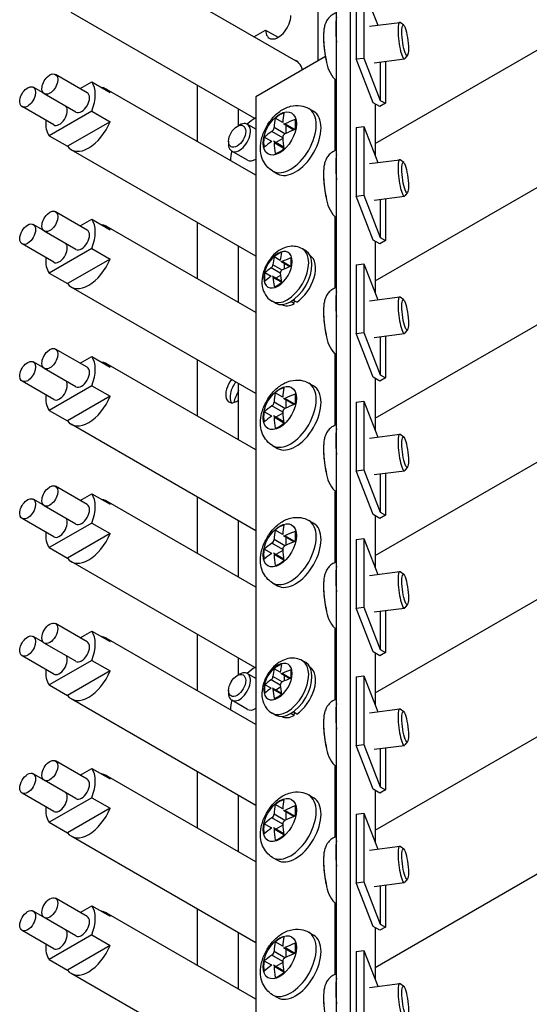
# Model space of a CAD drawing. Header units: inches. Extents: x 0 to 44.1, y 0 to 28.2.
# Tile 15 of 25: x 30.7 to 32.7, y 16.4 to 20.2. Entities that reach past the tile are written whole.
import ezdxf

# ---------------------------------------------------------------- set-up
doc = ezdxf.new("R2010")
doc.units = ezdxf.units.IN
doc.header["$LTSCALE"] = 0.5
doc.header["$MEASUREMENT"] = 0
doc.layers.add('AM_VIS', color=7, linetype='Continuous', lineweight=30)

msp = doc.modelspace()

# ---------------------------------------------------------------- linework, layer by layer
at = {"layer": 'AM_VIS', "color": 31}
for p, q in [((31.9651, 15.8557), (31.9651, 21.4819)), ((31.9103, 15.8486), (31.9103, 21.4748)), ((32.0607, 19.9101), (32.0607, 19.7074)), ((32.0607, 19.3743), (32.0607, 19.1716)), ((32.0607, 18.8385), (32.0607, 18.6357)), ((32.0607, 18.3027), (32.0607, 18.0999)), ((32.0607, 17.7668), (32.0607, 17.5641)), ((32.0607, 17.231), (32.0607, 17.0283)), ((32.0607, 16.6952), (32.0607, 16.4924))]:
    msp.add_line(p, q, dxfattribs=at)
at = {"layer": 'AM_VIS', "color": 132}
for p, q in [((31.7616, 20.071), (31.0123, 20.5036)), ((31.5919, 19.8532), (30.8756, 20.2668)), ((32.039, 20.2126), (32.1564, 20.2278)), ((32.172, 20.2164), (32.1589, 20.2269)), ((32.187, 20.1004), (32.177, 20.0869)), ((32.0574, 20.0703), (32.1748, 20.0854)), ((30.938, 19.9533), (30.8143, 20.0248)), ((30.9104, 19.9693), (30.9559, 19.9955)), ((30.9559, 19.9955), (31.027, 19.9545)), ((30.7666, 19.9523), (30.7276, 19.9748)), ((30.8942, 19.8776), (30.7705, 19.949)), ((31.5954, 19.6311), (31.0123, 19.9678)), ((30.8076, 19.8275), (30.6839, 19.899)), ((30.9559, 19.8812), (30.7898, 19.7853)), ((30.9559, 19.8812), (31.027, 19.8401)), ((31.8017, 19.8919), (31.8206, 19.881)), ((31.027, 19.8401), (30.8609, 19.7443)), ((31.7006, 19.8372), (31.6713, 19.8541)), ((31.7435, 19.8078), (31.7028, 19.8313)), ((31.7477, 19.8094), (31.7091, 19.8318)), ((31.7006, 19.7778), (31.6581, 19.8023)), ((31.7091, 19.7925), (31.6666, 19.817)), ((31.7121, 19.8259), (31.7121, 19.794)), ((30.7898, 19.7853), (30.8609, 19.7443)), ((31.6576, 19.7628), (31.6283, 19.7797)), ((31.7045, 19.7403), (31.6638, 19.7638)), ((31.7052, 19.7358), (31.6666, 19.7581)), ((31.7008, 19.7744), (31.6731, 19.7584)), ((31.5954, 19.3154), (30.8756, 19.731)), ((32.039, 19.6768), (32.1564, 19.6919)), ((32.172, 19.6806), (32.1589, 19.6911)), ((31.6608, 19.6479), (31.6797, 19.637)), ((32.187, 19.5645), (32.177, 19.5511)), ((32.0574, 19.5344), (32.1748, 19.5496)), ((30.938, 19.4175), (30.8143, 19.489)), ((30.9104, 19.4335), (30.9559, 19.4597)), ((30.9559, 19.4597), (31.027, 19.4186)), ((30.7666, 19.4165), (30.7276, 19.4389)), ((30.8942, 19.3417), (30.7705, 19.4132)), ((31.5954, 19.0953), (31.0123, 19.4319)), ((30.8076, 19.2917), (30.6839, 19.3632)), ((30.9559, 19.3454), (30.7898, 19.2495)), ((30.9559, 19.3454), (31.027, 19.3043)), ((31.027, 19.3043), (30.8609, 19.2084)), ((30.7898, 19.2495), (30.8609, 19.2084)), ((31.5954, 18.7795), (30.8756, 19.1951)), ((32.039, 19.1409), (32.1564, 19.1561)), ((32.172, 19.1448), (32.1589, 19.1552)), ((32.187, 19.0287), (32.177, 19.0153)), ((32.0574, 18.9986), (32.1748, 19.0138)), ((30.938, 18.8817), (30.8143, 18.9531)), ((30.9104, 18.8976), (30.9559, 18.9239)), ((30.9559, 18.9239), (31.027, 18.8828)), ((30.7666, 18.8806), (30.7276, 18.9031)), ((30.8942, 18.8059), (30.7705, 18.8773)), ((31.5954, 18.5594), (31.0123, 18.8961)), ((30.8076, 18.7559), (30.6839, 18.8273)), ((30.9559, 18.8096), (30.7898, 18.7137)), ((30.9559, 18.8096), (31.027, 18.7685)), ((31.8017, 18.8202), (31.8206, 18.8093)), ((31.027, 18.7685), (30.8609, 18.6726)), ((31.7006, 18.7655), (31.6713, 18.7825)), ((31.7435, 18.7361), (31.7028, 18.7597)), ((31.7477, 18.7378), (31.7091, 18.7601)), ((31.7121, 18.7543), (31.7121, 18.7223)), ((30.7898, 18.7137), (30.8609, 18.6726)), ((31.7006, 18.7061), (31.6581, 18.7307)), ((31.7091, 18.7208), (31.6666, 18.7454)), ((31.6576, 18.6911), (31.6283, 18.708)), ((31.7045, 18.6686), (31.6638, 18.6922)), ((31.7052, 18.6642), (31.6666, 18.6865)), ((31.7008, 18.7027), (31.6731, 18.6868)), ((31.5954, 18.2437), (30.8756, 18.6593)), ((32.039, 18.6051), (32.1564, 18.6203)), ((32.172, 18.6089), (32.1589, 18.6194)), ((31.6608, 18.5762), (31.6797, 18.5653)), ((32.187, 18.4929), (32.177, 18.4794)), ((32.0574, 18.4628), (32.1748, 18.478)), ((30.938, 18.3459), (30.8143, 18.4173)), ((30.9104, 18.3618), (30.9559, 18.3881)), ((30.9559, 18.3881), (31.027, 18.347)), ((30.7666, 18.3448), (30.7276, 18.3673)), ((30.8942, 18.2701), (30.7705, 18.3415)), ((31.5954, 18.0236), (31.0123, 18.3603)), ((30.8076, 18.2201), (30.6839, 18.2915)), ((30.9559, 18.2738), (30.7898, 18.1779)), ((30.9559, 18.2738), (31.027, 18.2327)), ((31.8017, 18.2844), (31.8206, 18.2735)), ((31.027, 18.2327), (30.8609, 18.1368)), ((31.7006, 18.2297), (31.6713, 18.2466)), ((31.7435, 18.2003), (31.7028, 18.2239)), ((31.7477, 18.202), (31.7091, 18.2243)), ((31.7121, 18.2184), (31.7121, 18.1865)), ((30.7898, 18.1779), (30.8609, 18.1368)), ((31.7006, 18.1703), (31.6581, 18.1948)), ((31.7091, 18.185), (31.6666, 18.2096)), ((31.6576, 18.1553), (31.6283, 18.1722)), ((31.7045, 18.1328), (31.6638, 18.1563)), ((31.7052, 18.1284), (31.6666, 18.1507)), ((31.7008, 18.1669), (31.6731, 18.1509)), ((31.5919, 17.7099), (30.8756, 18.1235)), ((32.039, 18.0693), (32.1564, 18.0845)), ((32.172, 18.0731), (32.1589, 18.0836)), ((31.6608, 18.0404), (31.6797, 18.0295)), ((32.187, 17.9571), (32.177, 17.9436)), ((32.0574, 17.927), (32.1748, 17.9421)), ((30.938, 17.81), (30.8143, 17.8815)), ((30.7666, 17.809), (30.7276, 17.8315)), ((30.9104, 17.826), (30.9559, 17.8522)), ((30.9559, 17.8522), (31.027, 17.8112)), ((30.8942, 17.7343), (30.7705, 17.8057)), ((31.5954, 17.4878), (31.0123, 17.8245)), ((30.8076, 17.6842), (30.6839, 17.7557)), ((30.9559, 17.7379), (30.7898, 17.642)), ((30.9559, 17.7379), (31.027, 17.6968)), ((31.027, 17.6968), (30.8609, 17.601)), ((30.7898, 17.642), (30.8609, 17.601)), ((31.5954, 17.1721), (30.8756, 17.5877)), ((32.039, 17.5335), (32.1564, 17.5486)), ((32.172, 17.5373), (32.1589, 17.5478)), ((32.187, 17.4212), (32.177, 17.4078)), ((32.0574, 17.3911), (32.1748, 17.4063)), ((30.938, 17.2742), (30.8143, 17.3456)), ((30.7666, 17.2732), (30.7276, 17.2956)), ((30.9104, 17.2902), (30.9559, 17.3164)), ((30.9559, 17.3164), (31.027, 17.2753)), ((30.8942, 17.1984), (30.7705, 17.2699)), ((31.5954, 16.952), (31.0123, 17.2886)), ((30.8076, 17.1484), (30.6839, 17.2199)), ((30.9559, 17.2021), (30.7898, 17.1062)), ((30.9559, 17.2021), (31.027, 17.161)), ((31.8017, 17.2127), (31.8206, 17.2018)), ((31.027, 17.161), (30.8609, 17.0651)), ((31.7006, 17.1581), (31.6713, 17.175)), ((31.7435, 17.1287), (31.7028, 17.1522)), ((31.7477, 17.1303), (31.7091, 17.1526)), ((31.7121, 17.1468), (31.7121, 17.1149)), ((30.7898, 17.1062), (30.8609, 17.0651)), ((31.6576, 17.0836), (31.6283, 17.1005)), ((31.7006, 17.0986), (31.6581, 17.1232)), ((31.7091, 17.1134), (31.6666, 17.1379)), ((31.7045, 17.0611), (31.6638, 17.0847)), ((31.7052, 17.0567), (31.6666, 17.079)), ((31.7008, 17.0952), (31.6731, 17.0793)), ((31.5954, 16.6362), (30.8756, 17.0518)), ((32.039, 16.9976), (32.1564, 17.0128)), ((32.172, 17.0015), (32.1589, 17.0119)), ((31.6608, 16.9687), (31.6797, 16.9578)), ((32.0574, 16.8553), (32.1748, 16.8705)), ((32.187, 16.8854), (32.177, 16.872)), ((30.938, 16.7384), (30.8143, 16.8098)), ((30.7666, 16.7373), (30.7276, 16.7598)), ((30.9104, 16.7543), (30.9559, 16.7806)), ((30.9559, 16.7806), (31.027, 16.7395)), ((30.8942, 16.6626), (30.7705, 16.734)), ((31.5954, 16.4161), (31.0123, 16.7528)), ((30.8076, 16.6126), (30.6839, 16.684)), ((30.9559, 16.6663), (30.7898, 16.5704)), ((30.9559, 16.6663), (31.027, 16.6252)), ((31.7006, 16.6222), (31.6713, 16.6392)), ((31.8017, 16.6769), (31.8206, 16.666)), ((31.027, 16.6252), (30.8609, 16.5293)), ((31.7091, 16.5775), (31.6666, 16.6021)), ((31.7435, 16.5928), (31.7028, 16.6164)), ((31.7477, 16.5945), (31.7091, 16.6168)), ((31.7121, 16.611), (31.7121, 16.579)), ((30.7898, 16.5704), (30.8609, 16.5293)), ((31.6576, 16.5478), (31.6283, 16.5647)), ((31.7006, 16.5628), (31.6581, 16.5874)), ((31.7045, 16.5253), (31.6638, 16.5489)), ((31.7052, 16.5209), (31.6666, 16.5432)), ((31.7008, 16.5594), (31.6731, 16.5434)), ((31.5919, 16.1025), (30.8756, 16.516)), ((32.039, 16.4618), (32.1564, 16.477)), ((32.172, 16.4656), (32.1589, 16.4761)), ((31.6608, 16.4329), (31.6797, 16.422))]:
    msp.add_line(p, q, dxfattribs=at)
at = {"layer": 'AM_VIS', "color": 171}
for p, q in [((31.9873, 20.3529), (31.9873, 20.085)), ((32.0166, 20.3567), (32.0709, 20.2167)), ((32.0166, 20.3567), (32.0166, 20.0888)), ((32.0607, 19.7547), (32.7102, 20.1297)), ((32.0607, 19.7547), (32.7102, 20.1297)), ((31.9873, 20.085), (32.0166, 20.0888)), ((32.0535, 19.9143), (31.9873, 20.085)), ((32.0166, 20.0888), (32.0807, 19.9235)), ((32.0807, 20.0733), (32.0807, 19.9235)), ((32.101, 20.0759), (32.101, 19.9119)), ((32.0793, 19.8994), (32.0535, 19.9143)), ((32.101, 19.9119), (32.0793, 19.8994)), ((32.0807, 19.9235), (32.101, 19.9119)), ((31.9873, 19.8171), (32.0166, 19.8209)), ((31.9873, 19.8171), (31.9873, 19.5492)), ((32.0166, 19.8209), (32.0709, 19.6809)), ((32.0166, 19.8209), (32.0166, 19.553)), ((32.0607, 19.2188), (32.7102, 19.5938)), ((31.9873, 19.5492), (32.0166, 19.553)), ((32.0535, 19.3784), (31.9873, 19.5492)), ((32.0166, 19.553), (32.0807, 19.3877)), ((32.0807, 19.5375), (32.0807, 19.3877)), ((32.101, 19.5401), (32.101, 19.376)), ((32.0793, 19.3635), (32.0535, 19.3784)), ((32.101, 19.376), (32.0793, 19.3635)), ((32.0807, 19.3877), (32.101, 19.376))]:
    msp.add_line(p, q, dxfattribs=at)
at = {"layer": 'AM_VIS', "color": 161}
for p, q in [((31.8376, 20.3157), (31.8376, 20.0774)), ((31.5877, 20.1714), (31.6338, 20.198)), ((31.6338, 20.198), (31.683, 20.1696)), ((31.5283, 19.8252), (31.5283, 19.89)), ((31.5283, 19.134), (31.5283, 19.3541)), ((31.79, 19.3365), (31.7771, 19.344)), ((31.691, 19.2989), (31.667, 19.3128)), ((31.7275, 19.274), (31.6928, 19.294)), ((31.731, 19.2753), (31.6981, 19.2944)), ((31.6909, 19.2491), (31.6553, 19.2697)), ((31.6981, 19.2614), (31.6624, 19.282)), ((31.7059, 19.2864), (31.7059, 19.2651)), ((31.655, 19.2365), (31.6309, 19.2504)), ((31.6948, 19.2174), (31.6601, 19.2374)), ((31.6954, 19.2136), (31.6624, 19.2326)), ((31.6917, 19.2405), (31.6732, 19.2298)), ((31.6719, 19.1319), (31.6589, 19.1394)), ((31.5283, 18.5982), (31.5283, 18.8183)), ((31.5283, 18.0624), (31.5283, 18.2825)), ((31.5283, 17.6819), (31.5283, 17.7467)), ((31.79, 17.729), (31.7771, 17.7365)), ((31.691, 17.6914), (31.667, 17.7053)), ((31.7275, 17.6665), (31.6928, 17.6865)), ((31.731, 17.6678), (31.6981, 17.6869)), ((31.7059, 17.679), (31.7059, 17.6576)), ((31.655, 17.629), (31.6309, 17.6429)), ((31.6909, 17.6416), (31.6553, 17.6622)), ((31.6981, 17.654), (31.6624, 17.6745)), ((31.6948, 17.6099), (31.6601, 17.6299)), ((31.6954, 17.6061), (31.6624, 17.6251)), ((31.6917, 17.633), (31.6732, 17.6223)), ((31.6719, 17.5244), (31.6589, 17.5319)), ((31.5283, 16.9907), (31.5283, 17.2108)), ((31.5283, 16.4549), (31.5283, 16.675))]:
    msp.add_line(p, q, dxfattribs=at)
at = {"layer": 'AM_VIS', "color": 52}
for p, q in [((31.8667, 20.0942), (31.5954, 19.9376)), ((31.9048, 19.7272), (31.9048, 20.0035)), ((31.5954, 19.9376), (31.5954, 15.1151)), ((31.9048, 19.1913), (31.9048, 19.4676)), ((31.9048, 18.6555), (31.9048, 18.9318)), ((31.9048, 18.1197), (31.9048, 18.396)), ((31.9048, 17.5839), (31.9048, 17.8602)), ((31.9048, 17.048), (31.9048, 17.3243)), ((31.9048, 16.5122), (31.9048, 16.7885))]:
    msp.add_line(p, q, dxfattribs=at)
at = {"layer": 'AM_VIS', "color": 203}
for p, q in [((31.3678, 19.7625), (31.3678, 19.9826)), ((31.5954, 19.8109), (31.5619, 19.8302)), ((31.5225, 19.8219), (31.5317, 19.8272)), ((31.4891, 19.764), (31.4891, 19.7533)), ((31.5631, 19.6901), (31.5016, 19.7256)), ((31.3678, 19.2267), (31.3678, 19.4468)), ((31.3678, 18.6909), (31.3678, 18.911)), ((31.3678, 18.1551), (31.3678, 18.3751)), ((31.3678, 17.6192), (31.3678, 17.8393)), ((31.5225, 17.6786), (31.5317, 17.6839)), ((31.5954, 17.6675), (31.5619, 17.6869)), ((31.4891, 17.6207), (31.4891, 17.61)), ((31.5631, 17.5468), (31.5016, 17.5823)), ((31.3678, 17.0834), (31.3678, 17.3035)), ((31.3678, 16.5476), (31.3678, 16.7677))]:
    msp.add_line(p, q, dxfattribs=at)
at = {"layer": 'AM_VIS', "color": 33}
for p, q in [((31.5932, 19.854), (31.5954, 19.8553)), ((31.5946, 19.6316), (31.5954, 19.632)), ((31.5932, 17.7107), (31.5954, 17.712)), ((31.5946, 17.4883), (31.5954, 17.4887))]:
    msp.add_line(p, q, dxfattribs=at)
at = {"layer": 'AM_VIS', "color": 181}
for p, q in [((32.0607, 19.2188), (32.7102, 19.5938)), ((31.9873, 19.2813), (32.0166, 19.2851)), ((31.9873, 19.2813), (31.9873, 19.0134)), ((32.0166, 19.2851), (32.0709, 19.1451)), ((32.0166, 19.2851), (32.0166, 19.0172)), ((32.0607, 18.683), (32.7102, 19.058)), ((32.0607, 18.683), (32.7102, 19.058)), ((31.9873, 19.0134), (32.0166, 19.0172)), ((32.0535, 18.8426), (31.9873, 19.0134)), ((32.0166, 19.0172), (32.0807, 18.8519)), ((32.0807, 19.0016), (32.0807, 18.8519)), ((32.101, 19.0042), (32.101, 18.8402)), ((32.0793, 18.8277), (32.0535, 18.8426)), ((32.101, 18.8402), (32.0793, 18.8277)), ((32.0807, 18.8519), (32.101, 18.8402)), ((31.9873, 18.7454), (32.0166, 18.7492)), ((31.9873, 18.7454), (31.9873, 18.4775)), ((32.0166, 18.7492), (32.0709, 18.6092)), ((32.0166, 18.7492), (32.0166, 18.4813)), ((32.0607, 18.1472), (32.7102, 18.5222)), ((32.0607, 18.1472), (32.7102, 18.5222)), ((31.9873, 18.4775), (32.0166, 18.4813)), ((32.0535, 18.3068), (31.9873, 18.4775)), ((32.0166, 18.4813), (32.0807, 18.3161)), ((32.0807, 18.4658), (32.0807, 18.3161)), ((32.101, 18.4684), (32.101, 18.3044)), ((32.0793, 18.2919), (32.0535, 18.3068)), ((32.101, 18.3044), (32.0793, 18.2919)), ((32.0807, 18.3161), (32.101, 18.3044)), ((31.9873, 18.2096), (32.0166, 18.2134)), ((31.9873, 18.2096), (31.9873, 17.9417)), ((32.0166, 18.2134), (32.0709, 18.0734)), ((32.0166, 18.2134), (32.0166, 17.9455)), ((32.0607, 17.6113), (32.7102, 17.9864)), ((31.9873, 17.9417), (32.0166, 17.9455)), ((32.0166, 17.9455), (32.0807, 17.7802)), ((32.0535, 17.771), (31.9873, 17.9417)), ((32.0807, 17.93), (32.0807, 17.7802)), ((32.101, 17.9326), (32.101, 17.7686)), ((32.0793, 17.7561), (32.0535, 17.771)), ((32.101, 17.7686), (32.0793, 17.7561)), ((32.0807, 17.7802), (32.101, 17.7686))]:
    msp.add_line(p, q, dxfattribs=at)
at = {"layer": 'AM_VIS', "color": 73}
for p, q in [((31.7453, 19.1302), (31.7316, 19.1381)), ((31.7549, 19.1357), (31.7406, 19.144)), ((31.7453, 19.1302), (31.7459, 19.1409)), ((31.7453, 17.5227), (31.7316, 17.5306)), ((31.7549, 17.5282), (31.7406, 17.5365)), ((31.7453, 17.5227), (31.7459, 17.5334))]:
    msp.add_line(p, q, dxfattribs=at)
at = {"layer": 'AM_VIS', "color": 201}
for p, q in [((32.0607, 17.6113), (32.7102, 17.9864)), ((31.9873, 17.6738), (32.0166, 17.6776)), ((32.0166, 17.6776), (32.0709, 17.5376)), ((32.0166, 17.6776), (32.0166, 17.4097)), ((31.9873, 17.6738), (31.9873, 17.4059)), ((32.0607, 17.0755), (32.7102, 17.4505)), ((32.0607, 17.0755), (32.7102, 17.4505)), ((31.9873, 17.4059), (32.0166, 17.4097)), ((32.0166, 17.4097), (32.0807, 17.2444)), ((32.0535, 17.2351), (31.9873, 17.4059)), ((32.0807, 17.3942), (32.0807, 17.2444)), ((32.101, 17.3968), (32.101, 17.2327)), ((32.0793, 17.2202), (32.0535, 17.2351)), ((32.101, 17.2327), (32.0793, 17.2202)), ((32.0807, 17.2444), (32.101, 17.2327)), ((31.9873, 17.138), (32.0166, 17.1418)), ((32.0166, 17.1418), (32.0709, 17.0018)), ((32.0166, 17.1418), (32.0166, 16.8739)), ((31.9873, 17.138), (31.9873, 16.8701)), ((32.0607, 16.5397), (32.7102, 16.9147)), ((32.0607, 16.5397), (32.7102, 16.9147)), ((31.9873, 16.8701), (32.0166, 16.8739)), ((32.0535, 16.6993), (31.9873, 16.8701)), ((32.0166, 16.8739), (32.0807, 16.7086)), ((32.0807, 16.8583), (32.0807, 16.7086)), ((32.101, 16.8609), (32.101, 16.6969)), ((32.0793, 16.6844), (32.0535, 16.6993)), ((32.101, 16.6969), (32.0793, 16.6844)), ((32.0807, 16.7086), (32.101, 16.6969)), ((31.9873, 16.6021), (32.0166, 16.6059)), ((31.9873, 16.6021), (31.9873, 16.3342)), ((32.0166, 16.6059), (32.0709, 16.4659)), ((32.0166, 16.6059), (32.0166, 16.338))]:
    msp.add_line(p, q, dxfattribs=at)
at = {"layer": 'AM_VIS', "color": 132}
for centre, radius, start, end in [((32.3057, 20.1747), 0.4463, 181.2639, 182.4203), ((32.3057, 20.1747), 0.4463, 183.7836, 193.4691), ((31.9941, 20.0905), 0.124, 189.1694, 227.5046), ((31.6447, 19.8199), 0.0221, 307.3443, 352.6557), ((31.717, 19.7781), 0.0165, 118.9316, 181.0684), ((32.3057, 19.6389), 0.4463, 181.2639, 182.4203), ((32.3057, 19.6389), 0.4463, 183.7836, 193.4691), ((31.9941, 19.5547), 0.124, 189.1694, 227.5046), ((32.3057, 19.1031), 0.4463, 181.2639, 182.4203), ((32.3057, 19.1031), 0.4463, 183.7836, 193.4691), ((31.9941, 19.0189), 0.124, 189.1694, 227.5046), ((31.6447, 18.7482), 0.0221, 307.3443, 352.6557), ((31.717, 18.7064), 0.0165, 118.9316, 181.0684), ((32.3057, 18.5672), 0.4463, 181.2639, 182.4203), ((32.3057, 18.5672), 0.4463, 183.7836, 193.4691), ((31.9941, 18.4831), 0.124, 189.1694, 227.5046), ((31.6447, 18.2124), 0.0221, 307.3443, 352.6557), ((31.717, 18.1706), 0.0165, 118.9316, 181.0684), ((32.3057, 18.0314), 0.4463, 181.2639, 182.4203), ((32.3057, 18.0314), 0.4463, 183.7836, 193.4691), ((31.9941, 17.9472), 0.124, 189.1694, 227.5046), ((32.3057, 17.4956), 0.4463, 181.2639, 182.4203), ((32.3057, 17.4956), 0.4463, 183.7836, 193.4691), ((31.9941, 17.4114), 0.124, 189.1694, 227.5046), ((31.6447, 17.1407), 0.0221, 307.3443, 352.6557), ((31.717, 17.0989), 0.0165, 118.9316, 181.0684), ((32.3057, 16.9598), 0.4463, 181.2639, 182.4203), ((32.3057, 16.9598), 0.4463, 183.7836, 193.4691), ((31.9941, 16.8756), 0.124, 189.1694, 227.5046), ((31.6447, 16.6049), 0.0221, 307.3443, 352.6557), ((31.717, 16.5631), 0.0165, 118.9316, 181.0684), ((32.3057, 16.4239), 0.4463, 181.2639, 182.4203)]:
    msp.add_arc(centre, radius, start, end, dxfattribs=at)
at = {"layer": 'AM_VIS', "color": 161}
for centre, radius, start, end in [((31.6436, 19.2846), 0.019, 307.9516, 352.0484), ((31.7045, 19.2495), 0.0136, 118.3467, 181.6533), ((31.6436, 17.6772), 0.019, 307.9516, 352.0484), ((31.7045, 17.642), 0.0136, 118.3467, 181.6533)]:
    msp.add_arc(centre, radius, start, end, dxfattribs=at)
for centre, major_axis, start_param, end_param in [((31.683, 20.2264), (0.0348, 0.0602), 2.356194, 5.497787), ((31.683, 19.9585), (0.0691, 0.1197), 5.762973, 6.432158), ((31.6819, 19.2625), (0.0391, 0.0677), 5.497787, 11.780972), ((31.718, 19.2417), (0.0591, 0.1023), 3.141593, 6.283185), ((31.6812, 19.2629), (0.037, 0.064), 0.509172, 1.061625), ((31.7309, 19.2342), (0.0591, 0.1023), 3.141593, 6.283185), ((31.9215, 19.1406), (0.1638, -0.2836), 3.708089, 3.834521), ((31.893, 19.1242), (0.1638, -0.2836), 3.708089, 3.834521), ((31.9073, 19.1489), (0.3275, 0), 2.137292, 2.263725), ((31.6812, 19.2629), (0.037, 0.064), 5.221561, 5.774014), ((31.9073, 19.1489), (0.3275, 0), 2.448664, 2.575097), ((31.9073, 19.116), (0.3275, 0), 2.137292, 2.263725), ((31.6812, 19.2629), (0.037, 0.064), 2.079968, 2.632421), ((31.9073, 19.116), (0.3275, 0), 2.448664, 2.575097), ((31.893, 19.1242), (0.1638, -0.2836), 4.01946, 4.145893), ((31.9215, 19.1406), (0.1638, -0.2836), 4.01946, 4.145893), ((31.6812, 19.2629), (0.037, 0.064), 3.650764, 4.203217), ((31.6819, 17.655), (0.0391, 0.0677), 5.497787, 11.780972), ((31.718, 17.6342), (0.0591, 0.1023), 3.141593, 6.283185), ((31.6812, 17.6554), (0.037, 0.064), 0.509172, 1.061625), ((31.7309, 17.6267), (0.0591, 0.1023), 3.141593, 6.283185), ((31.9215, 17.5332), (0.1638, -0.2836), 3.708089, 3.834521), ((31.893, 17.5167), (0.1638, -0.2836), 3.708089, 3.834521), ((31.9073, 17.5414), (0.3275, 0), 2.137292, 2.263725), ((31.6812, 17.6554), (0.037, 0.064), 5.221561, 5.774014), ((31.6812, 17.6554), (0.037, 0.064), 2.079968, 2.632421), ((31.9073, 17.5414), (0.3275, 0), 2.448664, 2.575097), ((31.9215, 17.5332), (0.1638, -0.2836), 4.01946, 4.145893), ((31.9073, 17.5085), (0.3275, 0), 2.137292, 2.263725), ((31.9073, 17.5085), (0.3275, 0), 2.448664, 2.575097), ((31.893, 17.5167), (0.1638, -0.2836), 4.01946, 4.145893), ((31.6812, 17.6554), (0.037, 0.064), 3.650764, 4.203217)]:
    msp.add_ellipse(centre, major_axis=major_axis, ratio=0.57735, start_param=start_param, end_param=end_param, dxfattribs=at)
at = {"layer": 'AM_VIS', "color": 132}
for centre, major_axis, ratio, start_param, end_param in [((31.9381, 20.1272), (0.0181, -0.1397), 0.178415, 3.637181, 4.533482), ((32.1656, 20.1566), (0.0092, -0.0712), 0.178415, 2.95926, 6.465518), ((32.1776, 20.1581), (0.0076, -0.059), 0.178415, 5.656128, 11.939313), ((31.8796, 20.1196), (0.0118, -0.0915), 0.178415, 4.172519, 5.252259), ((31.8788, 20.1195), (0.0113, -0.0874), 0.178415, 4.260761, 4.361558), ((30.7924, 19.9869), (0.0219, 0.0379), 0.57735, 2.356194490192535, 8.63937979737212), ((30.8728, 19.8904), (0.0684, 0.1184), 0.57735, 4.960276, 6.035299), ((30.7058, 19.9369), (0.0219, 0.0379), 0.57735, 2.356194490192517, 8.639379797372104), ((30.9161, 19.9154), (0.0219, 0.0379), 0.57735, 3.141593, 6.283185), ((30.944, 19.8494), (0.0684, 0.1184), 0.57735, 6.035299, 6.531072), ((30.8295, 19.8654), (0.0219, 0.0379), 0.57735, 3.141593, 6.082343), ((31.6889, 19.7943), (0.0461, 0.0799), 0.57735, 2.356194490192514, 8.639379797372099), ((31.7313, 19.7699), (0.0704, 0.122), 0.57735, 3.141593, 6.283185), ((31.6883, 19.7947), (0.0441, 0.0763), 0.57735, 0.509172, 1.061625), ((31.7501, 19.759), (0.0704, 0.122), 0.57735, 3.141593, 6.283185), ((32.0146, 19.6259), (0.2228, -0.3859), 0.57735, 3.735477, 3.845965), ((30.8728, 19.8904), (0.0684, 0.1184), 0.57735, 2.261116, 2.893706), ((30.944, 19.8494), (0.0684, 0.1184), 0.57735, 2.893706, 4.960276), ((31.9806, 19.6063), (0.2228, -0.3859), 0.57735, 3.735477, 3.845965), ((31.9976, 19.6357), (0.4456, 0), 0.57735, 2.164681, 2.275169), ((31.6883, 19.7947), (0.0441, 0.0763), 0.57735, 5.221561, 5.774014), ((31.9976, 19.6357), (0.4456, 0), 0.57735, 2.43722, 2.547708), ((31.9976, 19.5965), (0.4456, 0), 0.57735, 2.164681, 2.275169), ((31.6883, 19.7947), (0.0441, 0.0763), 0.57735, 2.079968, 2.632421), ((31.9976, 19.5965), (0.4456, 0), 0.57735, 2.43722, 2.547708), ((31.9806, 19.6063), (0.2228, -0.3859), 0.57735, 4.008016, 4.118505), ((32.0146, 19.6259), (0.2228, -0.3859), 0.57735, 4.008016, 4.118505), ((31.6883, 19.7947), (0.0441, 0.0763), 0.57735, 3.650764, 4.203217), ((31.9381, 19.5914), (0.0181, -0.1397), 0.178415, 3.637181, 4.533482), ((32.1656, 19.6208), (0.0092, -0.0712), 0.178415, 2.95926, 6.465518), ((32.1776, 19.6223), (0.0076, -0.059), 0.178415, 5.656128, 11.939313), ((31.8796, 19.5838), (0.0118, -0.0915), 0.178415, 4.172519, 5.252259), ((31.8788, 19.5837), (0.0113, -0.0874), 0.178415, 4.260761, 4.361558), ((30.7924, 19.4511), (0.0219, 0.0379), 0.57735, 2.356194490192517, 8.639379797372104), ((30.7058, 19.4011), (0.0219, 0.0379), 0.57735, 2.356194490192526, 8.639379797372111), ((30.8728, 19.3546), (0.0684, 0.1184), 0.57735, 4.960276, 6.035299), ((30.9161, 19.3796), (0.0219, 0.0379), 0.57735, 3.141593, 6.283185), ((30.944, 19.3135), (0.0684, 0.1184), 0.57735, 6.035299, 6.531072), ((30.8295, 19.3296), (0.0219, 0.0379), 0.57735, 3.141593, 6.082343), ((30.8728, 19.3546), (0.0684, 0.1184), 0.57735, 2.261116, 2.893706), ((30.944, 19.3135), (0.0684, 0.1184), 0.57735, 2.893706, 4.960276), ((31.9381, 19.0555), (0.0181, -0.1397), 0.178415, 3.637181, 4.533482), ((32.1656, 19.085), (0.0092, -0.0712), 0.178415, 2.95926, 6.465518), ((32.1776, 19.0865), (0.0076, -0.059), 0.178415, 5.656128, 11.939313), ((31.8796, 19.048), (0.0118, -0.0915), 0.178415, 4.172519, 5.252259), ((31.8788, 19.0479), (0.0113, -0.0874), 0.178415, 4.260761, 4.361558), ((30.7924, 18.9152), (0.0219, 0.0379), 0.57735, 2.356194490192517, 8.639379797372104), ((30.7058, 18.8652), (0.0219, 0.0379), 0.57735, 2.356194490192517, 8.639379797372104), ((30.8728, 18.8188), (0.0684, 0.1184), 0.57735, 4.960276, 6.035299), ((30.9161, 18.8438), (0.0219, 0.0379), 0.57735, 3.141593, 6.283185), ((30.944, 18.7777), (0.0684, 0.1184), 0.57735, 6.035299, 6.531072), ((30.8295, 18.7938), (0.0219, 0.0379), 0.57735, 3.141593, 6.082343), ((31.6889, 18.7227), (0.0461, 0.0799), 0.57735, 2.356194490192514, 8.639379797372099), ((31.7313, 18.6982), (0.0704, 0.122), 0.57735, 3.141593, 6.283185), ((31.6883, 18.723), (0.0441, 0.0763), 0.57735, 0.509172, 1.061625), ((31.7501, 18.6873), (0.0704, 0.122), 0.57735, 3.141593, 6.283185), ((32.0146, 18.5542), (0.2228, -0.3859), 0.57735, 3.735477, 3.845965), ((30.8728, 18.8188), (0.0684, 0.1184), 0.57735, 2.261116, 2.893706), ((30.944, 18.7777), (0.0684, 0.1184), 0.57735, 2.893706, 4.960276), ((31.9806, 18.5346), (0.2228, -0.3859), 0.57735, 3.735477, 3.845965), ((31.9976, 18.5641), (0.4456, 0), 0.57735, 2.164681, 2.275169), ((31.6883, 18.723), (0.0441, 0.0763), 0.57735, 5.221561, 5.774014), ((31.9976, 18.5641), (0.4456, 0), 0.57735, 2.43722, 2.547708), ((31.9976, 18.5248), (0.4456, 0), 0.57735, 2.164681, 2.275169), ((31.6883, 18.723), (0.0441, 0.0763), 0.57735, 2.079968, 2.632421), ((31.9976, 18.5248), (0.4456, 0), 0.57735, 2.43722, 2.547708), ((31.9806, 18.5346), (0.2228, -0.3859), 0.57735, 4.008016, 4.118505), ((32.0146, 18.5542), (0.2228, -0.3859), 0.57735, 4.008016, 4.118505), ((31.6883, 18.723), (0.0441, 0.0763), 0.57735, 3.650764, 4.203217), ((31.9381, 18.5197), (0.0181, -0.1397), 0.178415, 3.637181, 4.533482), ((32.1656, 18.5491), (0.0092, -0.0712), 0.178415, 2.95926, 6.465518), ((32.1776, 18.5507), (0.0076, -0.059), 0.178415, 5.656128, 11.939313), ((31.8796, 18.5121), (0.0118, -0.0915), 0.178415, 4.172519, 5.252259), ((31.8788, 18.512), (0.0113, -0.0874), 0.178415, 4.260761, 4.361558), ((30.7924, 18.3794), (0.0219, 0.0379), 0.57735, 2.356194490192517, 8.639379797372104), ((30.7058, 18.3294), (0.0219, 0.0379), 0.57735, 2.356194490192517, 8.639379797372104), ((30.8728, 18.283), (0.0684, 0.1184), 0.57735, 4.960276, 6.035299), ((30.9161, 18.308), (0.0219, 0.0379), 0.57735, 3.141593, 6.283185), ((30.944, 18.2419), (0.0684, 0.1184), 0.57735, 6.035299, 6.531072), ((30.8295, 18.258), (0.0219, 0.0379), 0.57735, 3.141593, 6.082343), ((31.6889, 18.1868), (0.0461, 0.0799), 0.57735, 2.356194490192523, 8.63937979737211), ((31.7313, 18.1624), (0.0704, 0.122), 0.57735, 3.141593, 6.283185), ((31.6883, 18.1872), (0.0441, 0.0763), 0.57735, 0.509172, 1.061625), ((31.7501, 18.1515), (0.0704, 0.122), 0.57735, 3.141593, 6.283185), ((32.0146, 18.0184), (0.2228, -0.3859), 0.57735, 3.735477, 3.845965), ((30.8728, 18.283), (0.0684, 0.1184), 0.57735, 2.261116, 2.893706), ((30.944, 18.2419), (0.0684, 0.1184), 0.57735, 2.893706, 4.960276), ((31.9806, 17.9988), (0.2228, -0.3859), 0.57735, 3.735477, 3.845965), ((31.9976, 18.0282), (0.4456, 0), 0.57735, 2.164681, 2.275169), ((31.6883, 18.1872), (0.0441, 0.0763), 0.57735, 5.221561, 5.774014), ((31.9976, 18.0282), (0.4456, 0), 0.57735, 2.43722, 2.547708), ((31.9976, 17.989), (0.4456, 0), 0.57735, 2.164681, 2.275169), ((31.6883, 18.1872), (0.0441, 0.0763), 0.57735, 2.079968, 2.632421), ((31.9976, 17.989), (0.4456, 0), 0.57735, 2.43722, 2.547708), ((31.9806, 17.9988), (0.2228, -0.3859), 0.57735, 4.008016, 4.118505), ((32.0146, 18.0184), (0.2228, -0.3859), 0.57735, 4.008016, 4.118505), ((31.6883, 18.1872), (0.0441, 0.0763), 0.57735, 3.650764, 4.203217), ((31.9381, 17.9839), (0.0181, -0.1397), 0.178415, 3.637181, 4.533482), ((32.1656, 18.0133), (0.0092, -0.0712), 0.178415, 2.95926, 6.465518), ((32.1776, 18.0148), (0.0076, -0.059), 0.178415, 5.656128, 11.939313), ((31.8796, 17.9763), (0.0118, -0.0915), 0.178415, 4.172519, 5.252259), ((31.8788, 17.9762), (0.0113, -0.0874), 0.178415, 4.260761, 4.361558), ((30.7924, 17.8436), (0.0219, 0.0379), 0.57735, 2.356194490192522, 8.639379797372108), ((30.7058, 17.7936), (0.0219, 0.0379), 0.57735, 2.356194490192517, 8.639379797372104), ((30.8728, 17.7471), (0.0684, 0.1184), 0.57735, 4.960276, 6.035299), ((30.944, 17.7061), (0.0684, 0.1184), 0.57735, 6.035299, 6.531072), ((30.9161, 17.7721), (0.0219, 0.0379), 0.57735, 3.141593, 6.283185), ((30.8295, 17.7221), (0.0219, 0.0379), 0.57735, 3.141593, 6.082343), ((30.8728, 17.7471), (0.0684, 0.1184), 0.57735, 2.261116, 2.893706), ((30.944, 17.7061), (0.0684, 0.1184), 0.57735, 2.893706, 4.960276), ((31.9381, 17.4481), (0.0181, -0.1397), 0.178415, 3.637181, 4.533482), ((32.1656, 17.4775), (0.0092, -0.0712), 0.178415, 2.95926, 6.465518), ((32.1776, 17.479), (0.0076, -0.059), 0.178415, 5.656128, 11.939313), ((31.8796, 17.4405), (0.0118, -0.0915), 0.178415, 4.172519, 5.252259), ((31.8788, 17.4404), (0.0113, -0.0874), 0.178415, 4.260761, 4.361558), ((30.7924, 17.3078), (0.0219, 0.0379), 0.57735, 2.356194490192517, 8.639379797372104), ((30.7058, 17.2577), (0.0219, 0.0379), 0.57735, 2.35619449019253, 8.639379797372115), ((30.8728, 17.2113), (0.0684, 0.1184), 0.57735, 4.960276, 6.035299), ((30.944, 17.1702), (0.0684, 0.1184), 0.57735, 6.035299, 6.531072), ((30.9161, 17.2363), (0.0219, 0.0379), 0.57735, 3.141593, 6.283185), ((30.8295, 17.1863), (0.0219, 0.0379), 0.57735, 3.141593, 6.082343), ((31.6889, 17.1152), (0.0461, 0.0799), 0.57735, 2.356194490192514, 8.639379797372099), ((31.7313, 17.0907), (0.0704, 0.122), 0.57735, 3.141593, 6.283185), ((31.6883, 17.1155), (0.0441, 0.0763), 0.57735, 0.509172, 1.061625), ((31.7501, 17.0798), (0.0704, 0.122), 0.57735, 3.141593, 6.283185), ((32.0146, 16.9468), (0.2228, -0.3859), 0.57735, 3.735477, 3.845965), ((30.8728, 17.2113), (0.0684, 0.1184), 0.57735, 2.261116, 2.893706), ((30.944, 17.1702), (0.0684, 0.1184), 0.57735, 2.893706, 4.960276), ((31.9806, 16.9271), (0.2228, -0.3859), 0.57735, 3.735477, 3.845965), ((31.9976, 16.9566), (0.4456, 0), 0.57735, 2.164681, 2.275169), ((31.6883, 17.1155), (0.0441, 0.0763), 0.57735, 5.221561, 5.774014), ((31.6883, 17.1155), (0.0441, 0.0763), 0.57735, 2.079968, 2.632421), ((31.9976, 16.9566), (0.4456, 0), 0.57735, 2.43722, 2.547708), ((31.9976, 16.9173), (0.4456, 0), 0.57735, 2.164681, 2.275169), ((31.9976, 16.9173), (0.4456, 0), 0.57735, 2.43722, 2.547708), ((31.9806, 16.9271), (0.2228, -0.3859), 0.57735, 4.008016, 4.118505), ((32.0146, 16.9468), (0.2228, -0.3859), 0.57735, 4.008016, 4.118505), ((31.6883, 17.1155), (0.0441, 0.0763), 0.57735, 3.650764, 4.203217), ((31.9381, 16.9122), (0.0181, -0.1397), 0.178415, 3.637181, 4.533482), ((32.1656, 16.9416), (0.0092, -0.0712), 0.178415, 2.95926, 6.465518), ((32.1776, 16.9432), (0.0076, -0.059), 0.178415, 5.656128, 11.939313), ((31.8796, 16.9047), (0.0118, -0.0915), 0.178415, 4.172519, 5.252259), ((31.8788, 16.9046), (0.0113, -0.0874), 0.178415, 4.260761, 4.361558), ((30.7924, 16.7719), (0.0219, 0.0379), 0.57735, 2.3561944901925, 8.639379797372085), ((30.7058, 16.7219), (0.0219, 0.0379), 0.57735, 2.3561944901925, 8.639379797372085), ((30.8728, 16.6755), (0.0684, 0.1184), 0.57735, 4.960276, 6.035299), ((30.944, 16.6344), (0.0684, 0.1184), 0.57735, 6.035299, 6.531072), ((30.9161, 16.7005), (0.0219, 0.0379), 0.57735, 3.141593, 6.283185), ((30.8295, 16.6505), (0.0219, 0.0379), 0.57735, 3.141593, 6.082343), ((31.6889, 16.5794), (0.0461, 0.0799), 0.57735, 2.356194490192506, 8.63937979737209), ((31.7313, 16.5549), (0.0704, 0.122), 0.57735, 3.141593, 6.283185), ((31.9806, 16.3913), (0.2228, -0.3859), 0.57735, 3.735477, 3.845965), ((31.6883, 16.5797), (0.0441, 0.0763), 0.57735, 0.509172, 1.061625), ((31.7501, 16.544), (0.0704, 0.122), 0.57735, 3.141593, 6.283185), ((32.0146, 16.4109), (0.2228, -0.3859), 0.57735, 3.735477, 3.845965), ((30.8728, 16.6755), (0.0684, 0.1184), 0.57735, 2.261116, 2.893706), ((30.944, 16.6344), (0.0684, 0.1184), 0.57735, 2.893706, 4.960276), ((31.9976, 16.4208), (0.4456, 0), 0.57735, 2.164681, 2.275169), ((31.6883, 16.5797), (0.0441, 0.0763), 0.57735, 5.221561, 5.774014), ((31.6883, 16.5797), (0.0441, 0.0763), 0.57735, 2.079968, 2.632421), ((31.9976, 16.4208), (0.4456, 0), 0.57735, 2.43722, 2.547708), ((32.0146, 16.4109), (0.2228, -0.3859), 0.57735, 4.008016, 4.118505), ((31.9976, 16.3815), (0.4456, 0), 0.57735, 2.164681, 2.275169), ((31.9976, 16.3815), (0.4456, 0), 0.57735, 2.43722, 2.547708), ((31.9806, 16.3913), (0.2228, -0.3859), 0.57735, 4.008016, 4.118505), ((31.6883, 16.5797), (0.0441, 0.0763), 0.57735, 3.650764, 4.203217), ((31.9381, 16.3764), (0.0181, -0.1397), 0.178415, 3.637181, 4.533482), ((32.1656, 16.4058), (0.0092, -0.0712), 0.178415, 2.95926, 6.465518), ((32.1776, 16.4074), (0.0076, -0.059), 0.178415, 5.656128, 11.939313), ((31.8796, 16.3688), (0.0118, -0.0915), 0.178415, 4.172519, 5.252259), ((31.8788, 16.3687), (0.0113, -0.0874), 0.178415, 4.260761, 4.361558)]:
    msp.add_ellipse(centre, major_axis=major_axis, ratio=ratio, start_param=start_param, end_param=end_param, dxfattribs=at)
at = {"layer": 'AM_VIS', "color": 203}
for centre, major_axis, start_param, end_param in [((31.5317, 19.7779), (0.0302, 0.0523), 2.356194, 7.068583), ((31.5225, 19.7833), (0.0236, 0.0409), 5.497787, 11.780972), ((31.5225, 18.8009), (0.0315, 0.0546), 1.281693, 4.05806), ((31.5393, 18.7912), (0.0315, 0.0546), 1.281693, 2.870989), ((31.5998, 18.7563), (0.0687, 0.119), 1.612898, 1.989408), ((31.5225, 17.64), (0.0236, 0.0409), 5.497787, 11.780972), ((31.5317, 17.6346), (0.0302, 0.0523), 2.356194, 7.068583)]:
    msp.add_ellipse(centre, major_axis=major_axis, ratio=0.57735, start_param=start_param, end_param=end_param, dxfattribs=at)
at = {"layer": 'AM_VIS', "color": 33}
for centre, major_axis, start_param, end_param in [((31.5933, 19.7424), (0.0684, 0.1184), 0.785398, 1.113415), ((31.5933, 19.7424), (0.0684, 0.1184), 0.762661, 0.785398), ((31.5933, 19.7424), (0.0684, 0.1184), 2.028178, 2.34208), ((31.5933, 19.7424), (0.0302, 0.0523), 3.141593, 3.978498), ((31.5933, 19.7424), (0.0684, 0.1184), 3.941105, 3.949728), ((31.5933, 17.5991), (0.0684, 0.1184), 0.785398, 1.113415), ((31.5933, 17.5991), (0.0684, 0.1184), 0.762661, 0.785398), ((31.5933, 17.5991), (0.0684, 0.1184), 2.028178, 2.34208), ((31.5933, 17.5991), (0.0302, 0.0523), 3.141593, 3.978498), ((31.5933, 17.5991), (0.0684, 0.1184), 3.941105, 3.949728)]:
    msp.add_ellipse(centre, major_axis=major_axis, ratio=0.57735, start_param=start_param, end_param=end_param, dxfattribs=at)
at = {"layer": 'AM_VIS', "color": 73}
for centre, start_param, end_param in [((31.7501, 19.2231), 3.988318, 6.256067), ((31.7501, 19.2231), 3.168711, 3.865663), ((31.7501, 17.6157), 3.988318, 6.256067), ((31.7501, 17.6157), 3.168711, 3.865663)]:
    msp.add_ellipse(centre, major_axis=(0.0553, 0.0959), ratio=0.57735, start_param=start_param, end_param=end_param, dxfattribs=at)
at = {"layer": 'AM_VIS', "color": 132}
for points, knots in [([(31.9103, 20.2649), (31.9069, 20.2639), (31.9037, 20.2626), (31.8944, 20.2582), (31.8893, 20.2545), (31.8801, 20.2462), (31.8766, 20.2417), (31.8703, 20.2321), (31.8682, 20.2274), (31.864, 20.2163), (31.8628, 20.2108), (31.8609, 20.1999), (31.8604, 20.1947), (31.8596, 20.184), (31.8594, 20.1786), (31.8594, 20.1704), (31.8594, 20.1676), (31.8595, 20.1649)], [0.654954, 0.654954, 0.654954, 0.654954, 0.685505, 0.685505, 0.749731, 0.749731, 0.832072, 0.832072, 0.948796, 0.948796, 1.145891, 1.145891, 1.352076, 1.352076, 1.558262, 1.558262, 1.657984, 1.657984, 1.657984, 1.657984]), ([(31.6608, 19.6479), (31.652, 19.653), (31.6441, 19.6596), (31.6309, 19.6751), (31.6258, 19.684), (31.6175, 19.7039), (31.6152, 19.7149), (31.613, 19.7398), (31.6141, 19.7535), (31.6197, 19.7818), (31.6247, 19.7963), (31.6379, 19.8238), (31.6461, 19.8368), (31.6652, 19.8605), (31.6762, 19.8712), (31.701, 19.889), (31.7149, 19.8964), (31.7434, 19.9037), (31.7572, 19.9049), (31.7818, 19.9009), (31.7922, 19.8973), (31.8017, 19.8919)], [5.497787, 5.497787, 5.497787, 5.497787, 5.698717, 5.698717, 5.916158, 5.916158, 6.185375, 6.185375, 6.537696, 6.537696, 6.937171, 6.937171, 7.33386, 7.33386, 7.732357, 7.732357, 8.12428, 8.12428, 8.423984, 8.423984, 8.63938, 8.63938, 8.63938, 8.63938]), ([(31.9103, 19.729), (31.9069, 19.7281), (31.9037, 19.7268), (31.8944, 19.7224), (31.8893, 19.7186), (31.8801, 19.7104), (31.8766, 19.7059), (31.8703, 19.6963), (31.8682, 19.6916), (31.864, 19.6805), (31.8628, 19.6749), (31.8609, 19.6641), (31.8604, 19.6589), (31.8596, 19.6482), (31.8594, 19.6428), (31.8594, 19.6345), (31.8594, 19.6318), (31.8595, 19.629)], [0.654954, 0.654954, 0.654954, 0.654954, 0.685505, 0.685505, 0.749731, 0.749731, 0.832072, 0.832072, 0.948796, 0.948796, 1.145891, 1.145891, 1.352076, 1.352076, 1.558262, 1.558262, 1.657984, 1.657984, 1.657984, 1.657984]), ([(31.9103, 19.1932), (31.9069, 19.1922), (31.9037, 19.191), (31.8944, 19.1865), (31.8893, 19.1828), (31.8801, 19.1745), (31.8766, 19.17), (31.8703, 19.1604), (31.8682, 19.1557), (31.864, 19.1446), (31.8628, 19.1391), (31.8609, 19.1283), (31.8604, 19.1231), (31.8596, 19.1124), (31.8594, 19.107), (31.8594, 19.0987), (31.8594, 19.096), (31.8595, 19.0932)], [0.654954, 0.654954, 0.654954, 0.654954, 0.685505, 0.685505, 0.749731, 0.749731, 0.832072, 0.832072, 0.948796, 0.948796, 1.145891, 1.145891, 1.352076, 1.352076, 1.558262, 1.558262, 1.657984, 1.657984, 1.657984, 1.657984]), ([(31.6608, 18.5762), (31.652, 18.5813), (31.6441, 18.588), (31.6309, 18.6034), (31.6258, 18.6123), (31.6175, 18.6322), (31.6152, 18.6433), (31.613, 18.6682), (31.6141, 18.6818), (31.6197, 18.7101), (31.6247, 18.7247), (31.6379, 18.7522), (31.6461, 18.7651), (31.6652, 18.7888), (31.6762, 18.7995), (31.701, 18.8174), (31.7149, 18.8247), (31.7434, 18.832), (31.7572, 18.8333), (31.7818, 18.8293), (31.7922, 18.8257), (31.8017, 18.8202)], [5.497787, 5.497787, 5.497787, 5.497787, 5.698717, 5.698717, 5.916158, 5.916158, 6.185375, 6.185375, 6.537696, 6.537696, 6.937171, 6.937171, 7.33386, 7.33386, 7.732357, 7.732357, 8.12428, 8.12428, 8.423984, 8.423984, 8.63938, 8.63938, 8.63938, 8.63938]), ([(31.9103, 18.6574), (31.9069, 18.6564), (31.9037, 18.6551), (31.8944, 18.6507), (31.8893, 18.647), (31.8801, 18.6387), (31.8766, 18.6342), (31.8703, 18.6246), (31.8682, 18.6199), (31.864, 18.6088), (31.8628, 18.6033), (31.8609, 18.5925), (31.8604, 18.5872), (31.8596, 18.5766), (31.8594, 18.5712), (31.8594, 18.5629), (31.8594, 18.5602), (31.8595, 18.5574)], [0.654954, 0.654954, 0.654954, 0.654954, 0.685505, 0.685505, 0.749731, 0.749731, 0.832072, 0.832072, 0.948796, 0.948796, 1.145891, 1.145891, 1.352076, 1.352076, 1.558262, 1.558262, 1.657984, 1.657984, 1.657984, 1.657984]), ([(31.6608, 18.0404), (31.652, 18.0455), (31.6441, 18.0521), (31.6309, 18.0676), (31.6258, 18.0765), (31.6175, 18.0964), (31.6152, 18.1075), (31.613, 18.1323), (31.6141, 18.146), (31.6197, 18.1743), (31.6247, 18.1888), (31.6379, 18.2163), (31.6461, 18.2293), (31.6652, 18.253), (31.6762, 18.2637), (31.701, 18.2816), (31.7149, 18.2889), (31.7434, 18.2962), (31.7572, 18.2974), (31.7818, 18.2934), (31.7922, 18.2898), (31.8017, 18.2844)], [5.497787, 5.497787, 5.497787, 5.497787, 5.698717, 5.698717, 5.916158, 5.916158, 6.185375, 6.185375, 6.537696, 6.537696, 6.937171, 6.937171, 7.33386, 7.33386, 7.732357, 7.732357, 8.12428, 8.12428, 8.423984, 8.423984, 8.63938, 8.63938, 8.63938, 8.63938]), ([(31.9103, 18.1216), (31.9069, 18.1206), (31.9037, 18.1193), (31.8944, 18.1149), (31.8893, 18.1112), (31.8801, 18.1029), (31.8766, 18.0984), (31.8703, 18.0888), (31.8682, 18.0841), (31.864, 18.073), (31.8628, 18.0675), (31.8609, 18.0566), (31.8604, 18.0514), (31.8596, 18.0407), (31.8594, 18.0353), (31.8594, 18.0271), (31.8594, 18.0243), (31.8595, 18.0216)], [0.654954, 0.654954, 0.654954, 0.654954, 0.685505, 0.685505, 0.749731, 0.749731, 0.832072, 0.832072, 0.948796, 0.948796, 1.145891, 1.145891, 1.352076, 1.352076, 1.558262, 1.558262, 1.657984, 1.657984, 1.657984, 1.657984]), ([(31.9103, 17.5857), (31.9069, 17.5847), (31.9037, 17.5835), (31.8944, 17.579), (31.8893, 17.5753), (31.8801, 17.5671), (31.8766, 17.5626), (31.8703, 17.553), (31.8682, 17.5483), (31.864, 17.5372), (31.8628, 17.5316), (31.8609, 17.5208), (31.8604, 17.5156), (31.8596, 17.5049), (31.8594, 17.4995), (31.8594, 17.4912), (31.8594, 17.4885), (31.8595, 17.4857)], [0.654954, 0.654954, 0.654954, 0.654954, 0.685505, 0.685505, 0.749731, 0.749731, 0.832072, 0.832072, 0.948796, 0.948796, 1.145891, 1.145891, 1.352076, 1.352076, 1.558262, 1.558262, 1.657984, 1.657984, 1.657984, 1.657984]), ([(31.6608, 16.9687), (31.652, 16.9738), (31.6441, 16.9805), (31.6309, 16.996), (31.6258, 17.0048), (31.6175, 17.0247), (31.6152, 17.0358), (31.613, 17.0607), (31.6141, 17.0744), (31.6197, 17.1027), (31.6247, 17.1172), (31.6379, 17.1447), (31.6461, 17.1577), (31.6652, 17.1813), (31.6762, 17.1921), (31.701, 17.2099), (31.7149, 17.2172), (31.7434, 17.2246), (31.7572, 17.2258), (31.7818, 17.2218), (31.7922, 17.2182), (31.8017, 17.2127)], [5.497787, 5.497787, 5.497787, 5.497787, 5.698717, 5.698717, 5.916158, 5.916158, 6.185375, 6.185375, 6.537696, 6.537696, 6.937171, 6.937171, 7.33386, 7.33386, 7.732357, 7.732357, 8.12428, 8.12428, 8.423984, 8.423984, 8.63938, 8.63938, 8.63938, 8.63938]), ([(31.9103, 17.0499), (31.9069, 17.0489), (31.9037, 17.0477), (31.8944, 17.0432), (31.8893, 17.0395), (31.8801, 17.0312), (31.8766, 17.0267), (31.8703, 17.0171), (31.8682, 17.0124), (31.864, 17.0013), (31.8628, 16.9958), (31.8609, 16.985), (31.8604, 16.9798), (31.8596, 16.9691), (31.8594, 16.9637), (31.8594, 16.9554), (31.8594, 16.9527), (31.8595, 16.9499)], [0.654954, 0.654954, 0.654954, 0.654954, 0.685505, 0.685505, 0.749731, 0.749731, 0.832072, 0.832072, 0.948796, 0.948796, 1.145891, 1.145891, 1.352076, 1.352076, 1.558262, 1.558262, 1.657984, 1.657984, 1.657984, 1.657984]), ([(31.6608, 16.4329), (31.652, 16.438), (31.6441, 16.4447), (31.6309, 16.4601), (31.6258, 16.469), (31.6175, 16.4889), (31.6152, 16.5), (31.613, 16.5249), (31.6141, 16.5385), (31.6197, 16.5668), (31.6247, 16.5814), (31.6379, 16.6089), (31.6461, 16.6218), (31.6652, 16.6455), (31.6762, 16.6562), (31.701, 16.6741), (31.7149, 16.6814), (31.7434, 16.6887), (31.7572, 16.69), (31.7818, 16.686), (31.7922, 16.6824), (31.8017, 16.6769)], [5.497787, 5.497787, 5.497787, 5.497787, 5.698717, 5.698717, 5.916158, 5.916158, 6.185375, 6.185375, 6.537696, 6.537696, 6.937171, 6.937171, 7.33386, 7.33386, 7.732357, 7.732357, 8.12428, 8.12428, 8.423984, 8.423984, 8.63938, 8.63938, 8.63938, 8.63938]), ([(31.9103, 16.5141), (31.9069, 16.5131), (31.9037, 16.5118), (31.8944, 16.5074), (31.8893, 16.5037), (31.8801, 16.4954), (31.8766, 16.4909), (31.8703, 16.4813), (31.8682, 16.4766), (31.864, 16.4655), (31.8628, 16.46), (31.8609, 16.4492), (31.8604, 16.4439), (31.8596, 16.4333), (31.8594, 16.4279), (31.8594, 16.4196), (31.8594, 16.4169), (31.8595, 16.4141)], [0.654954, 0.654954, 0.654954, 0.654954, 0.685505, 0.685505, 0.749731, 0.749731, 0.832072, 0.832072, 0.948796, 0.948796, 1.145891, 1.145891, 1.352076, 1.352076, 1.558262, 1.558262, 1.657984, 1.657984, 1.657984, 1.657984])]:
    msp.add_open_spline(points, degree=3, knots=knots, dxfattribs=at)
at = {"layer": 'AM_VIS', "color": 161}
for points in [[(31.7771, 19.344), (31.7696, 19.3483), (31.7614, 19.3512), (31.7446, 19.3544), (31.7359, 19.3544), (31.718, 19.3521), (31.709, 19.3492), (31.69, 19.3405), (31.6805, 19.334), (31.6623, 19.3181), (31.6538, 19.3084), (31.6394, 19.2873), (31.6334, 19.2759), (31.6241, 19.2521), (31.6209, 19.2396), (31.6184, 19.214), (31.619, 19.2007), (31.6257, 19.1769), (31.6306, 19.1664), (31.6439, 19.1501), (31.651, 19.144), (31.6589, 19.1394)], [(31.7771, 17.7365), (31.7696, 17.7408), (31.7614, 17.7438), (31.7446, 17.7469), (31.7359, 17.747), (31.718, 17.7446), (31.709, 17.7417), (31.69, 17.733), (31.6805, 17.7265), (31.6623, 17.7106), (31.6538, 17.7009), (31.6394, 17.6798), (31.6334, 17.6684), (31.6241, 17.6446), (31.6209, 17.6321), (31.6184, 17.6065), (31.619, 17.5933), (31.6257, 17.5694), (31.6306, 17.5589), (31.6439, 17.5426), (31.651, 17.5365), (31.6589, 17.5319)]]:
    msp.add_open_spline(points, degree=3, knots=[3.926991, 3.926991, 3.926991, 3.926991, 4.127088, 4.127088, 4.343481, 4.343481, 4.611084, 4.611084, 4.962215, 4.962215, 5.363429, 5.363429, 5.762505, 5.762505, 6.163316, 6.163316, 6.556308, 6.556308, 6.854136, 6.854136, 7.068583, 7.068583, 7.068583, 7.068583], dxfattribs=at)

doc.saveas('drawing.dxf')
